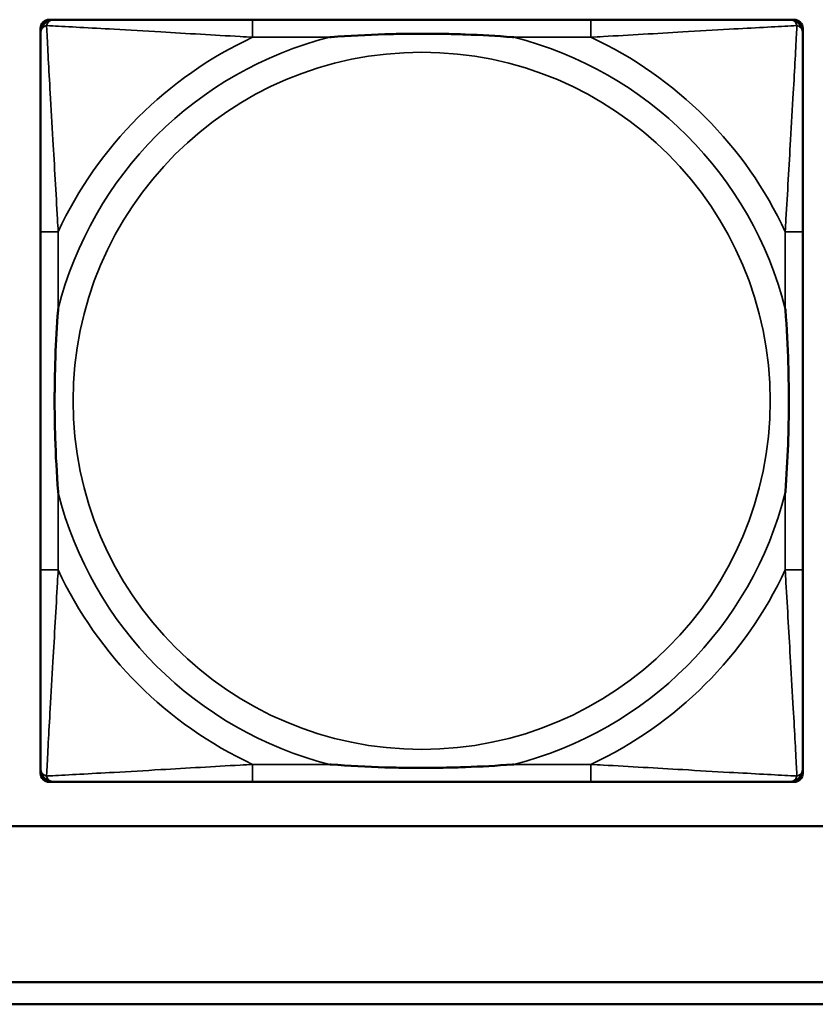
# Model space of a CAD drawing. Header units: inches. Extents: x 3.3 to 44.7, y 1.4 to 39.2.
# Tile 29 of 85: x 29.255 to 29.97, y 5.399 to 6.284. Entities that reach past the tile are written whole.
import ezdxf

# ---------------------------------------------------------------- set-up
doc = ezdxf.new("R2010")
doc.units = ezdxf.units.IN
doc.header["$MEASUREMENT"] = 0
doc.layers.add('Visible (ANSI)', color=7, linetype='Continuous', lineweight=50)
doc.layers.add('Visible Narrow (ANSI)', color=7, linetype='Continuous', lineweight=35)

msp = doc.modelspace()

# ---------------------------------------------------------------- linework, layer by layer
at = {"layer": 'Visible (ANSI)'}
for p, q in [((29.28169, 6.28393), (29.28564, 6.28393)), ((29.76831, 6.28393), (29.46438, 6.28393)), ((29.94705, 6.28393), (29.95098, 6.28393)), ((29.27382, 5.60676), (29.27382, 6.27605)), ((29.95886, 6.27605), (29.95886, 6.27212)), ((29.27383, 6.09338), (29.27383, 5.78945)), ((29.95886, 5.78945), (29.95886, 6.09338)), ((29.95886, 5.61071), (29.95886, 5.60676)), ((29.95098, 5.59889), (29.28169, 5.59889)), ((29.46438, 5.5989), (29.76831, 5.5989)), ((33.54854, 5.55902), (22.13439, 5.55902)), ((28.24147, 5.41901), (33.54854, 5.41901)), ((33.54854, 5.39901), (28.24147, 5.39901))]:
    msp.add_line(p, q, dxfattribs=at)
for centre, radius, start, end in [((29.28169, 6.27605), 0.00787, 90, 180), ((29.28564, 6.27212), 0.01181, 90.00001, 180), ((29.94705, 6.27212), 0.01181, 0, 89.99999), ((29.95098, 6.27605), 0.00787, 0, 90), ((29.28564, 5.61071), 0.01181, 180, 269.99999), ((29.94705, 5.61071), 0.01181, 270.00001, 360), ((29.28169, 5.60676), 0.00787, 180, 270), ((29.95098, 5.60676), 0.00787, 270, 0)]:
    msp.add_arc(centre, radius, start, end, dxfattribs=at)
for points, knots in [([(29.46438, 6.28393), (29.46081, 6.28393), (29.45722, 6.28393), (29.45362, 6.28393), (29.42042, 6.28393), (29.38671, 6.28393), (29.35584, 6.28393), (29.3289, 6.28393), (29.30336, 6.28393), (29.28992, 6.28393), (29.28831, 6.28393), (29.28688, 6.28393), (29.28564, 6.28393)], [0, 0, 0, 0, 0.0272471, 0.0272471, 0.0272471, 0.2790553, 0.2790553, 0.2790553, 0.4988354, 0.4988354, 0.4988354, 0.5252205, 0.5252205, 0.5252205, 0.5252205]), ([(29.94705, 6.28393), (29.93216, 6.28393), (29.89056, 6.28393), (29.84991, 6.28393), (29.82339, 6.28393), (29.79553, 6.28393), (29.76831, 6.28393)], [-0.5252205, -0.5252205, -0.5252205, -0.5252205, -0.20743, -0.20743, -0.20743, 0, 0, 0, 0]), ([(29.27383, 6.27212), (29.27383, 6.25723), (29.27383, 6.21563), (29.27383, 6.17498), (29.27383, 6.14845), (29.27383, 6.1206), (29.27383, 6.09338)], [-0.5252205, -0.5252205, -0.5252205, -0.5252205, -0.20743, -0.20743, -0.20743, 0, 0, 0, 0]), ([(29.5336, 6.26818), (29.53403, 6.26821), (29.53447, 6.26825), (29.55097, 6.26949), (29.56704, 6.27035), (29.58999, 6.27106), (29.59669, 6.2712), (29.60586, 6.27131), (29.60834, 6.27133), (29.61241, 6.27135), (29.61402, 6.27136), (29.61715, 6.27136), (29.61867, 6.27136), (29.62225, 6.27134), (29.62429, 6.27133), (29.63047, 6.27127), (29.6346, 6.27121), (29.64433, 6.27101), (29.64993, 6.27085), (29.6697, 6.27013), (29.68374, 6.26934), (29.69822, 6.26825), (29.69865, 6.26821), (29.69909, 6.26818)], [-0.416114, -0.416114, -0.416114, -0.416114, -0.4127691, -0.4127691, -0.2896446, -0.2896446, -0.2388934, -0.2388934, -0.2201881, -0.2201881, -0.2080204, -0.2080204, -0.196499, -0.196499, -0.1809939, -0.1809939, -0.149741, -0.149741, -0.1073162, -0.1073162, 0, 0, 0.0033356, 0.0033356, 0.0033356, 0.0033356]), ([(29.95886, 6.09338), (29.95886, 6.09695), (29.95886, 6.10054), (29.95886, 6.10413), (29.95886, 6.13734), (29.95886, 6.17105), (29.95886, 6.20191), (29.95886, 6.22885), (29.95886, 6.2544), (29.95886, 6.26784), (29.95886, 6.26945), (29.95886, 6.27088), (29.95886, 6.27212)], [0, 0, 0, 0, 0.0272471, 0.0272471, 0.0272471, 0.2790553, 0.2790553, 0.2790553, 0.4988354, 0.4988354, 0.4988354, 0.5252205, 0.5252205, 0.5252205, 0.5252205]), ([(29.28958, 5.85867), (29.28954, 5.8591), (29.28951, 5.85954), (29.28827, 5.87604), (29.2874, 5.89211), (29.2867, 5.91506), (29.28656, 5.92176), (29.28645, 5.93093), (29.28642, 5.93341), (29.2864, 5.93748), (29.2864, 5.93909), (29.2864, 5.94222), (29.2864, 5.94374), (29.28641, 5.94731), (29.28643, 5.94936), (29.28648, 5.95554), (29.28654, 5.95967), (29.28675, 5.9694), (29.28691, 5.975), (29.28763, 5.99476), (29.28842, 6.00881), (29.28951, 6.02329), (29.28954, 6.02372), (29.28958, 6.02416)], [-0.416114, -0.416114, -0.416114, -0.416114, -0.4127691, -0.4127691, -0.2896446, -0.2896446, -0.2388934, -0.2388934, -0.2201881, -0.2201881, -0.2080204, -0.2080204, -0.196499, -0.196499, -0.1809939, -0.1809939, -0.149741, -0.149741, -0.1073162, -0.1073162, 0, 0, 0.0033356, 0.0033356, 0.0033356, 0.0033356]), ([(29.94311, 6.02416), (29.94314, 6.02372), (29.94318, 6.02329), (29.94442, 6.00678), (29.94528, 5.99072), (29.94599, 5.96777), (29.94613, 5.96107), (29.94624, 5.95189), (29.94626, 5.94942), (29.94628, 5.94534), (29.94629, 5.94373), (29.94629, 5.9406), (29.94629, 5.93908), (29.94627, 5.93551), (29.94626, 5.93346), (29.9462, 5.92728), (29.94614, 5.92316), (29.94594, 5.91343), (29.94578, 5.90783), (29.94506, 5.88806), (29.94427, 5.87402), (29.94318, 5.85954), (29.94314, 5.8591), (29.94311, 5.85867)], [-0.416114, -0.416114, -0.416114, -0.416114, -0.4127691, -0.4127691, -0.2896446, -0.2896446, -0.2388934, -0.2388934, -0.2201881, -0.2201881, -0.2080204, -0.2080204, -0.196499, -0.196499, -0.1809939, -0.1809939, -0.149741, -0.149741, -0.1073162, -0.1073162, 0, 0, 0.0033356, 0.0033356, 0.0033356, 0.0033356]), ([(29.27383, 5.78945), (29.27383, 5.76223), (29.27383, 5.73437), (29.27383, 5.70784), (29.27383, 5.6672), (29.27383, 5.6256), (29.27383, 5.61071)], [3.9382945, 3.9382945, 3.9382945, 3.9382945, 4.1457245, 4.1457245, 4.1457245, 4.463515, 4.463515, 4.463515, 4.463515]), ([(29.95886, 5.61071), (29.95886, 5.6256), (29.95886, 5.6672), (29.95886, 5.70784), (29.95886, 5.73437), (29.95886, 5.76223), (29.95886, 5.78945)], [-0.5252205, -0.5252205, -0.5252205, -0.5252205, -0.20743, -0.20743, -0.20743, 0, 0, 0, 0]), ([(29.69909, 5.61465), (29.69865, 5.61461), (29.69822, 5.61458), (29.68374, 5.61349), (29.6697, 5.6127), (29.64993, 5.61198), (29.64433, 5.61182), (29.6346, 5.61161), (29.63047, 5.61155), (29.62429, 5.61149), (29.62225, 5.61148), (29.61867, 5.61147), (29.61715, 5.61147), (29.61402, 5.61147), (29.61241, 5.61147), (29.60834, 5.61149), (29.60586, 5.61152), (29.59669, 5.61163), (29.58999, 5.61177), (29.56704, 5.61247), (29.55097, 5.61333), (29.53447, 5.61458), (29.53403, 5.61461), (29.5336, 5.61465)], [-0.4149464, -0.4149464, -0.4149464, -0.4149464, -0.41162, -0.41162, -0.3046026, -0.3046026, -0.2622958, -0.2622958, -0.23113, -0.23113, -0.215668, -0.215668, -0.2041787, -0.2041787, -0.1920448, -0.1920448, -0.1733916, -0.1733916, -0.1227817, -0.1227817, 0, 0, 0.0033356, 0.0033356, 0.0033356, 0.0033356]), ([(29.28564, 5.5989), (29.30053, 5.5989), (29.34213, 5.5989), (29.38277, 5.5989), (29.4093, 5.5989), (29.43716, 5.5989), (29.46438, 5.5989)], [-0.5252205, -0.5252205, -0.5252205, -0.5252205, -0.20743, -0.20743, -0.20743, 0, 0, 0, 0]), ([(29.76831, 5.5989), (29.79553, 5.5989), (29.82339, 5.5989), (29.84991, 5.5989), (29.89056, 5.5989), (29.93216, 5.5989), (29.94705, 5.5989)], [3.9382945, 3.9382945, 3.9382945, 3.9382945, 4.1457245, 4.1457245, 4.1457245, 4.463515, 4.463515, 4.463515, 4.463515])]:
    msp.add_open_spline(points, degree=3, knots=knots, dxfattribs=at)
at = {"layer": 'Visible Narrow (ANSI)'}
for p, q in [((29.46438, 6.28393), (29.46438, 6.26818)), ((29.76831, 6.28393), (29.76831, 6.26818)), ((29.46438, 6.26818), (29.5336, 6.26818)), ((29.69909, 6.26818), (29.76831, 6.26818)), ((29.28958, 6.09338), (29.27383, 6.09338)), ((29.28958, 6.02416), (29.28958, 6.09338)), ((29.95886, 6.09338), (29.94311, 6.09338)), ((29.94311, 6.09338), (29.94311, 6.02416)), ((29.28958, 5.78945), (29.28958, 5.85867)), ((29.94311, 5.85867), (29.94311, 5.78945)), ((29.28958, 5.78945), (29.27383, 5.78945)), ((29.95886, 5.78945), (29.94311, 5.78945)), ((29.46438, 5.61465), (29.46438, 5.5989)), ((29.5336, 5.61465), (29.46438, 5.61465)), ((29.76831, 5.61465), (29.69909, 5.61465)), ((29.76831, 5.61465), (29.76831, 5.5989))]:
    msp.add_line(p, q, dxfattribs=at)
msp.add_circle((29.61634, 5.94141), 0.31328, dxfattribs=at)
for radius, start, end in [(0.33708, 104.21029, 165.78971), (0.36037, 114.94069, 155.05931), (0.33708, 14.21029, 75.78971), (0.36037, 24.94069, 65.05931), (0.33708, 194.21029, 255.78971), (0.33708, 284.21029, 345.78971), (0.36037, 204.94069, 245.05931), (0.36037, 294.94069, 335.05931)]:
    msp.add_arc((29.61634, 5.94141), radius, start, end, dxfattribs=at)
for points, knots in [([(29.27911, 6.27864), (29.27929, 6.27923), (29.2795, 6.27977), (29.28004, 6.28082), (29.28037, 6.28131), (29.28098, 6.28202), (29.28123, 6.28227), (29.28164, 6.28261), (29.28178, 6.28271), (29.28215, 6.28297), (29.28239, 6.28312), (29.28305, 6.28345), (29.28348, 6.28361), (29.28447, 6.28386), (29.28503, 6.28393), (29.28564, 6.28393)], [-0.00012419, -0.00012419, -0.00012419, -0.00012419, 0.00449537, 0.00449537, 0.00977487, 0.00977487, 0.01307456, 0.01307456, 0.0147244, 0.0147244, 0.01736415, 0.01736415, 0.02158775, 0.02158775, 0.02627331, 0.02627331, 0.02627331, 0.02627331]), ([(29.94705, 6.28393), (29.94766, 6.28393), (29.94822, 6.28386), (29.9492, 6.28361), (29.94964, 6.28345), (29.9503, 6.28312), (29.95054, 6.28297), (29.95091, 6.28271), (29.95105, 6.28261), (29.95145, 6.28227), (29.95171, 6.28202), (29.95232, 6.28131), (29.95265, 6.28082), (29.95319, 6.27977), (29.9534, 6.27923), (29.95358, 6.27864)], [-0.02627331, -0.02627331, -0.02627331, -0.02627331, -0.02158775, -0.02158775, -0.01736415, -0.01736415, -0.0147244, -0.0147244, -0.01307456, -0.01307456, -0.00977487, -0.00977487, -0.00449537, -0.00449537, 0.00012419, 0.00012419, 0.00012419, 0.00012419]), ([(29.27383, 6.27212), (29.27383, 6.27273), (29.2739, 6.27329), (29.27414, 6.27427), (29.27431, 6.27471), (29.27464, 6.27537), (29.27478, 6.27561), (29.27504, 6.27598), (29.27515, 6.27612), (29.27549, 6.27652), (29.27573, 6.27678), (29.27644, 6.27739), (29.27694, 6.27772), (29.27799, 6.27825), (29.27853, 6.27847), (29.27911, 6.27864)], [-0.02627331, -0.02627331, -0.02627331, -0.02627331, -0.02158775, -0.02158775, -0.01736415, -0.01736415, -0.0147244, -0.0147244, -0.01307456, -0.01307456, -0.00977487, -0.00977487, -0.00449537, -0.00449537, 0.00012419, 0.00012419, 0.00012419, 0.00012419]), ([(29.28958, 6.09338), (29.28937, 6.09712), (29.28917, 6.1009), (29.28764, 6.12825), (29.28621, 6.15243), (29.284, 6.19027), (29.28319, 6.20433), (29.28119, 6.23956), (29.28011, 6.25968), (29.2793, 6.27512), (29.2792, 6.27695), (29.27911, 6.27864)], [0, 0, 0, 0, 0.0278591, 0.0278591, 0.201273, 0.201273, 0.3066357, 0.3066357, 0.475216, 0.475216, 0.5007189, 0.5007189, 0.5007189, 0.5007189]), ([(29.27911, 6.27864), (29.28081, 6.27856), (29.28264, 6.27846), (29.29807, 6.27765), (29.3182, 6.27656), (29.35343, 6.27457), (29.36748, 6.27375), (29.40532, 6.27155), (29.4295, 6.27011), (29.45686, 6.26859), (29.46063, 6.26838), (29.46438, 6.26818)], [-0.5007189, -0.5007189, -0.5007189, -0.5007189, -0.475216, -0.475216, -0.3066357, -0.3066357, -0.201273, -0.201273, -0.0278591, -0.0278591, 0, 0, 0, 0]), ([(29.76831, 6.26818), (29.77205, 6.26838), (29.77583, 6.26859), (29.80318, 6.27011), (29.82736, 6.27155), (29.8652, 6.27375), (29.87926, 6.27457), (29.91449, 6.27656), (29.93461, 6.27765), (29.95005, 6.27846), (29.95188, 6.27856), (29.95358, 6.27864)], [0, 0, 0, 0, 0.0278591, 0.0278591, 0.201273, 0.201273, 0.3066357, 0.3066357, 0.475216, 0.475216, 0.5007189, 0.5007189, 0.5007189, 0.5007189]), ([(29.95358, 6.27864), (29.95349, 6.27695), (29.95339, 6.27512), (29.95258, 6.25968), (29.95149, 6.23956), (29.9495, 6.20433), (29.94868, 6.19027), (29.94648, 6.15243), (29.94504, 6.12825), (29.94352, 6.1009), (29.94331, 6.09712), (29.94311, 6.09338)], [-0.5007189, -0.5007189, -0.5007189, -0.5007189, -0.475216, -0.475216, -0.3066357, -0.3066357, -0.201273, -0.201273, -0.0278591, -0.0278591, 0, 0, 0, 0]), ([(29.95358, 6.27864), (29.95416, 6.27847), (29.9547, 6.27825), (29.95575, 6.27772), (29.95624, 6.27739), (29.95695, 6.27678), (29.9572, 6.27652), (29.95754, 6.27612), (29.95764, 6.27598), (29.9579, 6.27561), (29.95805, 6.27537), (29.95838, 6.27471), (29.95854, 6.27427), (29.95879, 6.27329), (29.95886, 6.27273), (29.95886, 6.27212)], [-0.00012419, -0.00012419, -0.00012419, -0.00012419, 0.00449537, 0.00449537, 0.00977487, 0.00977487, 0.01307456, 0.01307456, 0.0147244, 0.0147244, 0.01736415, 0.01736415, 0.02158775, 0.02158775, 0.02627331, 0.02627331, 0.02627331, 0.02627331]), ([(29.27911, 5.60418), (29.2792, 5.60588), (29.2793, 5.60771), (29.28011, 5.62314), (29.28119, 5.64326), (29.28319, 5.6785), (29.284, 5.69255), (29.28621, 5.73039), (29.28764, 5.75457), (29.28917, 5.78193), (29.28937, 5.7857), (29.28958, 5.78945)], [-4.4390134, -4.4390134, -4.4390134, -4.4390134, -4.4135105, -4.4135105, -4.2449302, -4.2449302, -4.1395675, -4.1395675, -3.9661536, -3.9661536, -3.9382945, -3.9382945, -3.9382945, -3.9382945]), ([(29.94311, 5.78945), (29.94331, 5.7857), (29.94352, 5.78193), (29.94504, 5.75457), (29.94648, 5.73039), (29.94868, 5.69255), (29.9495, 5.6785), (29.95149, 5.64326), (29.95258, 5.62314), (29.95339, 5.60771), (29.95349, 5.60588), (29.95358, 5.60418)], [0, 0, 0, 0, 0.0278591, 0.0278591, 0.201273, 0.201273, 0.3066357, 0.3066357, 0.475216, 0.475216, 0.5007189, 0.5007189, 0.5007189, 0.5007189]), ([(29.27911, 5.60418), (29.27853, 5.60436), (29.27799, 5.60457), (29.27694, 5.60511), (29.27644, 5.60544), (29.27573, 5.60605), (29.27549, 5.6063), (29.27515, 5.60671), (29.27504, 5.60685), (29.27478, 5.60722), (29.27464, 5.60746), (29.27431, 5.60812), (29.27414, 5.60855), (29.2739, 5.60954), (29.27383, 5.6101), (29.27383, 5.61071)], [-0.00012419, -0.00012419, -0.00012419, -0.00012419, 0.00449537, 0.00449537, 0.00977487, 0.00977487, 0.01307456, 0.01307456, 0.0147244, 0.0147244, 0.01736415, 0.01736415, 0.02158775, 0.02158775, 0.02627331, 0.02627331, 0.02627331, 0.02627331]), ([(29.46438, 5.61465), (29.46063, 5.61444), (29.45686, 5.61423), (29.4295, 5.61271), (29.40532, 5.61128), (29.36748, 5.60907), (29.35343, 5.60826), (29.3182, 5.60626), (29.29807, 5.60518), (29.28264, 5.60437), (29.28081, 5.60427), (29.27911, 5.60418)], [0, 0, 0, 0, 0.0278591, 0.0278591, 0.201273, 0.201273, 0.3066357, 0.3066357, 0.475216, 0.475216, 0.5007189, 0.5007189, 0.5007189, 0.5007189]), ([(29.95358, 5.60418), (29.95188, 5.60427), (29.95005, 5.60437), (29.93461, 5.60518), (29.91449, 5.60626), (29.87926, 5.60826), (29.8652, 5.60907), (29.82736, 5.61128), (29.80318, 5.61271), (29.77583, 5.61423), (29.77205, 5.61444), (29.76831, 5.61465)], [-4.4390134, -4.4390134, -4.4390134, -4.4390134, -4.4135105, -4.4135105, -4.2449302, -4.2449302, -4.1395675, -4.1395675, -3.9661536, -3.9661536, -3.9382945, -3.9382945, -3.9382945, -3.9382945]), ([(29.95886, 5.61071), (29.95886, 5.6101), (29.95879, 5.60954), (29.95854, 5.60855), (29.95838, 5.60812), (29.95805, 5.60746), (29.9579, 5.60722), (29.95764, 5.60685), (29.95754, 5.60671), (29.9572, 5.6063), (29.95695, 5.60605), (29.95624, 5.60544), (29.95575, 5.60511), (29.9547, 5.60457), (29.95416, 5.60436), (29.95358, 5.60418)], [-0.02627331, -0.02627331, -0.02627331, -0.02627331, -0.02158775, -0.02158775, -0.01736415, -0.01736415, -0.0147244, -0.0147244, -0.01307456, -0.01307456, -0.00977487, -0.00977487, -0.00449537, -0.00449537, 0.00012419, 0.00012419, 0.00012419, 0.00012419]), ([(29.28564, 5.5989), (29.28503, 5.5989), (29.28447, 5.59897), (29.28348, 5.59921), (29.28305, 5.59938), (29.28239, 5.59971), (29.28215, 5.59985), (29.28178, 5.60011), (29.28164, 5.60022), (29.28123, 5.60055), (29.28098, 5.6008), (29.28037, 5.60151), (29.28004, 5.60201), (29.2795, 5.60306), (29.27929, 5.60359), (29.27911, 5.60418)], [-0.02627331, -0.02627331, -0.02627331, -0.02627331, -0.02158775, -0.02158775, -0.01736415, -0.01736415, -0.0147244, -0.0147244, -0.01307456, -0.01307456, -0.00977487, -0.00977487, -0.00449537, -0.00449537, 0.00012419, 0.00012419, 0.00012419, 0.00012419]), ([(29.95358, 5.60418), (29.9534, 5.60359), (29.95319, 5.60306), (29.95265, 5.60201), (29.95232, 5.60151), (29.95171, 5.6008), (29.95145, 5.60055), (29.95105, 5.60022), (29.95091, 5.60011), (29.95054, 5.59985), (29.9503, 5.59971), (29.94964, 5.59938), (29.9492, 5.59921), (29.94822, 5.59897), (29.94766, 5.5989), (29.94705, 5.5989)], [-0.00012419, -0.00012419, -0.00012419, -0.00012419, 0.00449537, 0.00449537, 0.00977487, 0.00977487, 0.01307456, 0.01307456, 0.0147244, 0.0147244, 0.01736415, 0.01736415, 0.02158775, 0.02158775, 0.02627331, 0.02627331, 0.02627331, 0.02627331])]:
    msp.add_open_spline(points, degree=3, knots=knots, dxfattribs=at)

doc.saveas('drawing.dxf')
